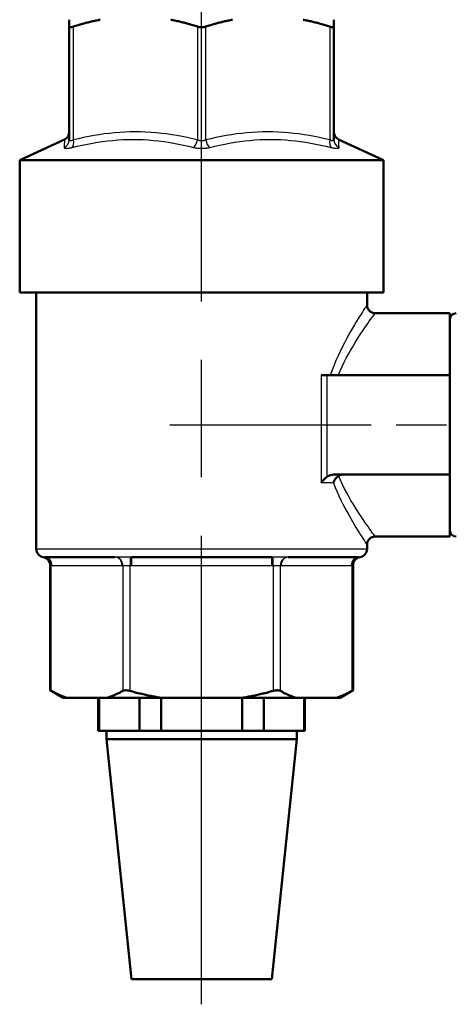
# Model space of a CAD drawing. Header units: millimetres. Extents: x 125 to 1848, y 446 to 2425.
# Tile 6 of 14: x 491 to 544, y 1939 to 2058. Entities that reach past the tile are written whole.
import ezdxf

# ---------------------------------------------------------------- set-up
doc = ezdxf.new("R2010")
doc.units = ezdxf.units.MM
doc.header["$LTSCALE"] = 10
doc.linetypes.add('CHAIN', pattern=[0.3543, 0.2362, -0.0295, 0.0591, -0.0295])
for name, color, linetype, lineweight in [('Mittellinie(DIN)', 4, 'CHAIN', 25), ('Sichtbare Kanten(DIN)', 7, 'Continuous', 50), ('Sichtbare tangentiale Kanten(DIN)', 3, 'Continuous', 25)]:
    doc.layers.add(name, color=color, linetype=linetype, lineweight=lineweight)

msp = doc.modelspace()

# ---------------------------------------------------------------- linework, layer by layer
at = {"layer": 'Mittellinie(DIN)', "linetype": 'CHAIN', "ltscale": 23.990969}
msp.add_line((513.23, 1938.69), (513.23, 2119.73), dxfattribs=at)
at = {"layer": 'Mittellinie(DIN)', "linetype": 'CHAIN', "ltscale": 10.2978}
msp.add_line((509.39, 2008.75), (602.07, 2008.75), dxfattribs=at)
at = {"layer": 'Sichtbare Kanten(DIN)'}
for p, q in [((497.23, 2056.91), (497.23, 2057.75)), ((529.23, 2057.75), (529.23, 2056.91)), ((497.23, 2056.91), (497.23, 2043.21)), ((529.23, 2043.21), (529.23, 2056.91)), ((496.65, 2043.28), (491.23, 2040.75)), ((529.8, 2043.28), (535.23, 2040.75)), ((491.23, 2040.75), (535.23, 2040.75)), ((491.23, 2024.75), (491.23, 2040.75)), ((535.23, 2024.75), (535.23, 2040.75)), ((491.23, 2024.75), (535.23, 2024.75)), ((493.23, 1993.75), (493.23, 2024.75)), ((533.23, 2023.25), (533.23, 2024.75)), ((534.23, 2022.25), (543.23, 2022.25)), ((543.23, 2022.25), (543.23, 2014.75)), ((528.42, 2014.75), (527.69, 2014.75)), ((528.42, 2014.75), (543.23, 2014.75)), ((543.23, 2002.75), (543.23, 2014.75)), ((529.31, 2002.75), (543.23, 2002.75)), ((543.23, 2002.75), (543.23, 1995.25)), ((533.23, 1993.75), (533.23, 1994.25)), ((534.23, 1995.25), (543.23, 1995.25)), ((502.75, 1992.75), (494.26, 1992.75)), ((521.71, 1992.75), (504.74, 1992.75)), ((532.19, 1992.75), (523.71, 1992.75)), ((494.91, 1976.66), (494.91, 1991.77)), ((531.55, 1976.66), (531.55, 1991.77)), ((494.91, 1976.66), (495.04, 1976.59)), ((496.48, 1975.75), (494.91, 1976.66)), ((529.97, 1975.75), (531.55, 1976.66)), ((531.41, 1976.59), (531.55, 1976.66)), ((496.48, 1975.75), (496.9, 1975.75)), ((501.84, 1975.75), (496.9, 1975.75)), ((500.73, 1975.75), (500.73, 1971.75)), ((500.82, 1975.75), (500.82, 1971.75)), ((501.84, 1975.75), (508.29, 1975.75)), ((505.72, 1971.75), (505.72, 1975.75)), ((518.16, 1975.75), (508.29, 1975.75)), ((508.33, 1975.75), (508.33, 1971.75)), ((518.13, 1971.75), (518.13, 1975.75)), ((518.16, 1975.75), (524.62, 1975.75)), ((520.74, 1975.75), (520.74, 1971.75)), ((529.55, 1975.75), (524.62, 1975.75)), ((525.64, 1971.75), (525.64, 1975.75)), ((525.73, 1975.75), (525.73, 1971.75)), ((529.55, 1975.75), (529.97, 1975.75)), ((500.73, 1971.75), (500.82, 1971.75)), ((500.82, 1971.75), (503.27, 1971.75)), ((501.73, 1970.75), (501.73, 1971.75)), ((503.27, 1971.75), (505.72, 1971.75)), ((505.72, 1971.75), (508.33, 1971.75)), ((508.33, 1971.75), (513.23, 1971.75)), ((513.23, 1971.75), (518.13, 1971.75)), ((518.13, 1971.75), (520.74, 1971.75)), ((520.74, 1971.75), (523.19, 1971.75)), ((523.19, 1971.75), (525.64, 1971.75)), ((524.73, 1970.75), (524.73, 1971.75)), ((525.64, 1971.75), (525.73, 1971.75)), ((524.73, 1970.75), (501.73, 1970.75)), ((504.73, 1941.75), (501.73, 1970.75)), ((521.73, 1941.75), (524.73, 1970.75)), ((521.73, 1941.75), (504.73, 1941.75))]:
    msp.add_line(p, q, dxfattribs=at)
at = {"layer": 'Sichtbare Kanten(DIN)', "flags": 128}
for points in [[(500.96, 2057.75), (500.83, 2057.72), (500.7, 2057.7), (500.56, 2057.67), (500.43, 2057.64), (500.3, 2057.61), (500.17, 2057.58), (500.04, 2057.55), (499.91, 2057.52), (499.77, 2057.49), (499.64, 2057.45), (499.51, 2057.42), (499.37, 2057.39), (499.24, 2057.35), (499.11, 2057.32), (498.97, 2057.28), (498.83, 2057.24), (498.7, 2057.2), (498.56, 2057.16), (498.42, 2057.12), (498.29, 2057.08), (498.15, 2057.04), (498.01, 2057), (497.87, 2056.96), (497.73, 2056.91)], [(512.73, 2056.91), (512.59, 2056.96), (512.45, 2057), (512.31, 2057.04), (512.17, 2057.08), (512.03, 2057.12), (511.89, 2057.16), (511.76, 2057.2), (511.62, 2057.24), (511.49, 2057.28), (511.35, 2057.32), (511.21, 2057.35), (511.08, 2057.39), (510.95, 2057.42), (510.81, 2057.45), (510.68, 2057.49), (510.55, 2057.52), (510.42, 2057.55), (510.28, 2057.58), (510.15, 2057.61), (510.02, 2057.64), (509.89, 2057.67), (509.76, 2057.7), (509.63, 2057.72), (509.5, 2057.75)], [(516.96, 2057.75), (516.83, 2057.72), (516.7, 2057.7), (516.56, 2057.67), (516.43, 2057.64), (516.3, 2057.61), (516.17, 2057.58), (516.04, 2057.55), (515.91, 2057.52), (515.77, 2057.49), (515.64, 2057.45), (515.51, 2057.42), (515.37, 2057.39), (515.24, 2057.35), (515.11, 2057.32), (514.97, 2057.28), (514.83, 2057.24), (514.7, 2057.2), (514.56, 2057.16), (514.42, 2057.12), (514.29, 2057.08), (514.15, 2057.04), (514.01, 2057), (513.87, 2056.96), (513.73, 2056.91)], [(528.73, 2056.91), (528.59, 2056.96), (528.45, 2057), (528.31, 2057.04), (528.17, 2057.08), (528.03, 2057.12), (527.89, 2057.16), (527.76, 2057.2), (527.62, 2057.24), (527.49, 2057.28), (527.35, 2057.32), (527.21, 2057.35), (527.08, 2057.39), (526.95, 2057.42), (526.81, 2057.45), (526.68, 2057.49), (526.55, 2057.52), (526.42, 2057.55), (526.28, 2057.58), (526.15, 2057.61), (526.02, 2057.64), (525.89, 2057.67), (525.76, 2057.7), (525.63, 2057.72), (525.5, 2057.75)], [(497.73, 2056.91), (497.69, 2056.9), (497.65, 2056.89), (497.62, 2056.88), (497.58, 2056.87), (497.55, 2056.86), (497.52, 2056.86), (497.49, 2056.85), (497.46, 2056.85), (497.43, 2056.84), (497.41, 2056.84), (497.38, 2056.84), (497.36, 2056.84), (497.34, 2056.84), (497.32, 2056.84), (497.3, 2056.84), (497.29, 2056.85), (497.27, 2056.85), (497.26, 2056.86), (497.25, 2056.86), (497.24, 2056.87), (497.24, 2056.88), (497.23, 2056.89), (497.23, 2056.9), (497.23, 2056.91)], [(513.73, 2056.91), (513.69, 2056.9), (513.65, 2056.89), (513.61, 2056.88), (513.57, 2056.87), (513.53, 2056.86), (513.49, 2056.86), (513.44, 2056.85), (513.4, 2056.85), (513.36, 2056.84), (513.31, 2056.84), (513.27, 2056.84), (513.23, 2056.84), (513.18, 2056.84), (513.14, 2056.84), (513.1, 2056.84), (513.06, 2056.85), (513.01, 2056.85), (512.97, 2056.86), (512.93, 2056.86), (512.89, 2056.87), (512.84, 2056.88), (512.8, 2056.89), (512.77, 2056.9), (512.73, 2056.91)], [(529.23, 2056.91), (529.23, 2056.9), (529.22, 2056.89), (529.22, 2056.88), (529.21, 2056.87), (529.2, 2056.86), (529.19, 2056.86), (529.18, 2056.85), (529.17, 2056.85), (529.15, 2056.84), (529.13, 2056.84), (529.11, 2056.84), (529.09, 2056.84), (529.07, 2056.84), (529.05, 2056.84), (529.02, 2056.84), (528.99, 2056.85), (528.97, 2056.85), (528.93, 2056.86), (528.9, 2056.86), (528.87, 2056.87), (528.84, 2056.88), (528.8, 2056.89), (528.76, 2056.9), (528.73, 2056.91)], [(529.31, 2002.75), (529.28, 2002.75), (529.24, 2002.75), (529.2, 2002.74), (529.16, 2002.74), (529.12, 2002.74), (529.08, 2002.73), (529.04, 2002.72), (529, 2002.72), (528.96, 2002.71), (528.92, 2002.7), (528.88, 2002.69), (528.84, 2002.68), (528.81, 2002.67), (528.77, 2002.66), (528.74, 2002.65), (528.7, 2002.63), (528.66, 2002.62), (528.63, 2002.6), (528.59, 2002.58), (528.56, 2002.57), (528.52, 2002.55), (528.49, 2002.53), (528.45, 2002.5), (528.42, 2002.48)], [(529.79, 2002.59), (529.76, 2002.57), (529.72, 2002.54), (529.69, 2002.52), (529.65, 2002.49), (529.62, 2002.46), (529.58, 2002.43), (529.55, 2002.4), (529.52, 2002.36), (529.49, 2002.33), (529.46, 2002.29), (529.43, 2002.26), (529.4, 2002.22), (529.37, 2002.18), (529.35, 2002.15), (529.32, 2002.11), (529.3, 2002.07), (529.28, 2002.03), (529.26, 2001.99), (529.24, 2001.95), (529.22, 2001.91), (529.2, 2001.87), (529.19, 2001.83), (529.17, 2001.79), (529.16, 2001.75)], [(530.4, 2002.75), (530.37, 2002.75), (530.34, 2002.75), (530.31, 2002.75), (530.29, 2002.74), (530.26, 2002.74), (530.23, 2002.74), (530.21, 2002.74), (530.18, 2002.73), (530.15, 2002.73), (530.13, 2002.72), (530.1, 2002.72), (530.08, 2002.71), (530.05, 2002.7), (530.03, 2002.7), (530, 2002.69), (529.98, 2002.68), (529.95, 2002.67), (529.93, 2002.66), (529.91, 2002.65), (529.88, 2002.64), (529.86, 2002.63), (529.84, 2002.62), (529.82, 2002.61), (529.79, 2002.59)], [(527.69, 2001.75), (527.72, 2001.78), (527.74, 2001.81), (527.76, 2001.85), (527.79, 2001.88), (527.81, 2001.91), (527.84, 2001.94), (527.87, 2001.98), (527.89, 2002.01), (527.92, 2002.04), (527.95, 2002.07), (527.98, 2002.1), (528.01, 2002.14), (528.04, 2002.17), (528.07, 2002.2), (528.1, 2002.23), (528.14, 2002.26), (528.17, 2002.29), (528.2, 2002.32), (528.24, 2002.35), (528.27, 2002.38), (528.31, 2002.4), (528.34, 2002.43), (528.38, 2002.46), (528.42, 2002.48)], [(495.04, 1976.59), (495.12, 1976.54), (495.2, 1976.5), (495.28, 1976.46), (495.36, 1976.41), (495.44, 1976.37), (495.52, 1976.33), (495.6, 1976.29), (495.68, 1976.26), (495.76, 1976.22), (495.84, 1976.18), (495.91, 1976.14), (495.99, 1976.11), (496.07, 1976.08), (496.15, 1976.04), (496.22, 1976.01), (496.3, 1975.98), (496.38, 1975.95), (496.45, 1975.91), (496.53, 1975.89), (496.6, 1975.86), (496.68, 1975.83), (496.75, 1975.8), (496.83, 1975.77), (496.9, 1975.75)], [(501.84, 1975.75), (501.91, 1975.77), (501.99, 1975.8), (502.06, 1975.83), (502.14, 1975.86), (502.21, 1975.89), (502.29, 1975.91), (502.37, 1975.95), (502.44, 1975.98), (502.52, 1976.01), (502.6, 1976.04), (502.67, 1976.08), (502.75, 1976.11), (502.83, 1976.14), (502.91, 1976.18), (502.98, 1976.22), (503.06, 1976.26), (503.14, 1976.29), (503.22, 1976.33), (503.3, 1976.37), (503.38, 1976.41), (503.46, 1976.46), (503.54, 1976.5), (503.62, 1976.54), (503.7, 1976.59)], [(503.7, 1976.59), (503.72, 1976.6), (503.75, 1976.61), (503.77, 1976.62), (503.8, 1976.63), (503.83, 1976.63), (503.86, 1976.64), (503.89, 1976.65), (503.93, 1976.65), (503.96, 1976.65), (503.99, 1976.66), (504.03, 1976.66), (504.07, 1976.66), (504.1, 1976.66), (504.14, 1976.66), (504.18, 1976.65), (504.22, 1976.65), (504.27, 1976.65), (504.31, 1976.64), (504.35, 1976.63), (504.39, 1976.63), (504.44, 1976.62), (504.48, 1976.61), (504.52, 1976.6), (504.57, 1976.59)], [(504.57, 1976.59), (504.73, 1976.54), (504.89, 1976.5), (505.05, 1976.46), (505.21, 1976.41), (505.37, 1976.37), (505.53, 1976.33), (505.69, 1976.29), (505.85, 1976.26), (506, 1976.22), (506.16, 1976.18), (506.31, 1976.14), (506.47, 1976.11), (506.62, 1976.08), (506.78, 1976.04), (506.93, 1976.01), (507.08, 1975.98), (507.24, 1975.95), (507.39, 1975.91), (507.54, 1975.89), (507.69, 1975.86), (507.84, 1975.83), (507.99, 1975.8), (508.14, 1975.77), (508.29, 1975.75)], [(518.16, 1975.75), (518.31, 1975.77), (518.46, 1975.8), (518.61, 1975.83), (518.76, 1975.86), (518.91, 1975.89), (519.07, 1975.91), (519.22, 1975.95), (519.37, 1975.98), (519.52, 1976.01), (519.68, 1976.04), (519.83, 1976.08), (519.99, 1976.11), (520.14, 1976.14), (520.3, 1976.18), (520.45, 1976.22), (520.61, 1976.26), (520.77, 1976.29), (520.93, 1976.33), (521.08, 1976.37), (521.24, 1976.41), (521.4, 1976.46), (521.56, 1976.5), (521.73, 1976.54), (521.89, 1976.59)], [(521.89, 1976.59), (521.93, 1976.6), (521.97, 1976.61), (522.02, 1976.62), (522.06, 1976.63), (522.1, 1976.63), (522.15, 1976.64), (522.19, 1976.65), (522.23, 1976.65), (522.27, 1976.65), (522.31, 1976.66), (522.35, 1976.66), (522.39, 1976.66), (522.42, 1976.66), (522.46, 1976.66), (522.5, 1976.65), (522.53, 1976.65), (522.56, 1976.65), (522.59, 1976.64), (522.62, 1976.63), (522.65, 1976.63), (522.68, 1976.62), (522.71, 1976.61), (522.73, 1976.6), (522.75, 1976.59)], [(522.75, 1976.59), (522.83, 1976.54), (522.92, 1976.5), (523, 1976.46), (523.08, 1976.41), (523.16, 1976.37), (523.23, 1976.33), (523.31, 1976.29), (523.39, 1976.26), (523.47, 1976.22), (523.55, 1976.18), (523.63, 1976.14), (523.7, 1976.11), (523.78, 1976.08), (523.86, 1976.04), (523.94, 1976.01), (524.01, 1975.98), (524.09, 1975.95), (524.16, 1975.91), (524.24, 1975.89), (524.32, 1975.86), (524.39, 1975.83), (524.47, 1975.8), (524.54, 1975.77), (524.62, 1975.75)], [(529.55, 1975.75), (529.63, 1975.77), (529.7, 1975.8), (529.78, 1975.83), (529.85, 1975.86), (529.93, 1975.89), (530, 1975.91), (530.08, 1975.95), (530.16, 1975.98), (530.23, 1976.01), (530.31, 1976.04), (530.39, 1976.08), (530.46, 1976.11), (530.54, 1976.14), (530.62, 1976.18), (530.7, 1976.22), (530.78, 1976.26), (530.85, 1976.29), (530.93, 1976.33), (531.01, 1976.37), (531.09, 1976.41), (531.17, 1976.46), (531.25, 1976.5), (531.33, 1976.54), (531.41, 1976.59)]]:
    msp.add_lwpolyline(points, dxfattribs=at)
at = {"layer": 'Sichtbare Kanten(DIN)'}
for centre, radius, start, end in [((496.23, 2044.18), 1, 295, 0), ((530.23, 2044.18), 1, 180, 245), ((534.23, 2023.25), 1, 180, 270), ((544.03, 2021.44), 0.81, 90, 172), ((544.03, 1996.06), 0.81, 188, 270), ((534.23, 1994.25), 1, 90, 180), ((494.23, 1993.75), 1, 180, 260.7784), ((532.23, 1993.75), 1, 279.2216, 0), ((493.91, 1991.77), 1, 0, 80.7784), ((532.55, 1991.77), 1, 99.2216, 180)]:
    msp.add_arc(centre, radius, start, end, dxfattribs=at)
at = {"layer": 'Sichtbare tangentiale Kanten(DIN)'}
for p, q in [((497.73, 2043.21), (497.73, 2056.91)), ((512.73, 2056.91), (512.73, 2043.21)), ((513.73, 2043.21), (513.73, 2056.91)), ((528.73, 2056.91), (528.73, 2043.21)), ((527.69, 2014.75), (527.69, 2001.75)), ((528.42, 2002.48), (528.42, 2014.75)), ((529.16, 2001.75), (527.69, 2001.75)), ((493.23, 1993.75), (533.23, 1993.75)), ((504.59, 1992.75), (504.57, 1991.75)), ((504.74, 1992.75), (504.74, 1991.75)), ((521.71, 1991.75), (521.71, 1992.75)), ((521.89, 1991.75), (521.87, 1992.75)), ((495.04, 1976.59), (495.04, 1991.75)), ((495.13, 1991.75), (503.61, 1991.75)), ((503.7, 1991.75), (503.7, 1976.59)), ((504.57, 1976.59), (504.57, 1991.75)), ((504.74, 1991.75), (521.71, 1991.75)), ((521.89, 1991.75), (521.89, 1976.59)), ((522.75, 1976.59), (522.75, 1991.75)), ((522.84, 1991.75), (531.33, 1991.75)), ((531.41, 1991.75), (531.41, 1976.59))]:
    msp.add_line(p, q, dxfattribs=at)
at = {"layer": 'Sichtbare tangentiale Kanten(DIN)', "flags": 128}
for points in [[(496.65, 2043.28), (496.65, 2043.27), (496.65, 2043.27), (496.65, 2043.26), (496.65, 2043.25), (496.65, 2043.23), (496.65, 2043.21), (496.65, 2043.19), (496.64, 2043.16), (496.64, 2043.13), (496.64, 2043.1), (496.64, 2043.06), (496.64, 2043.02), (496.63, 2042.98), (496.63, 2042.93), (496.63, 2042.88), (496.63, 2042.83), (496.62, 2042.77), (496.62, 2042.71), (496.62, 2042.65), (496.62, 2042.59), (496.61, 2042.52), (496.61, 2042.45), (496.61, 2042.38), (496.6, 2042.31)], [(497.73, 2043.21), (497.69, 2043.2), (497.65, 2043.18), (497.62, 2043.17), (497.59, 2043.15), (497.55, 2043.14), (497.52, 2043.13), (497.49, 2043.12), (497.46, 2043.11), (497.43, 2043.11), (497.41, 2043.1), (497.38, 2043.1), (497.36, 2043.1), (497.34, 2043.1), (497.32, 2043.1), (497.3, 2043.11), (497.29, 2043.11), (497.27, 2043.12), (497.26, 2043.13), (497.25, 2043.14), (497.24, 2043.15), (497.24, 2043.17), (497.23, 2043.18), (497.23, 2043.2), (497.23, 2043.21)], [(497.58, 2042.31), (498.19, 2042.45), (498.8, 2042.59), (499.41, 2042.71), (500.02, 2042.83), (500.64, 2042.93), (501.25, 2043.02), (501.86, 2043.1), (502.48, 2043.16), (503.09, 2043.21), (503.71, 2043.25), (504.32, 2043.27), (504.94, 2043.28), (505.55, 2043.27), (506.17, 2043.25), (506.78, 2043.21), (507.39, 2043.16), (508, 2043.1), (508.61, 2043.02), (509.22, 2042.93), (509.83, 2042.83), (510.44, 2042.71), (511.04, 2042.59), (511.65, 2042.45), (512.25, 2042.31)], [(512.73, 2043.21), (512.11, 2043.36), (511.49, 2043.5), (510.87, 2043.62), (510.25, 2043.73), (509.62, 2043.84), (509, 2043.93), (508.37, 2044), (507.75, 2044.07), (507.12, 2044.12), (506.49, 2044.15), (505.86, 2044.17), (505.23, 2044.18), (504.6, 2044.18), (503.97, 2044.15), (503.34, 2044.12), (502.71, 2044.07), (502.08, 2044), (501.46, 2043.93), (500.83, 2043.84), (500.21, 2043.73), (499.58, 2043.62), (498.96, 2043.5), (498.34, 2043.36), (497.73, 2043.21)], [(513.73, 2043.21), (513.69, 2043.2), (513.65, 2043.18), (513.61, 2043.17), (513.57, 2043.15), (513.53, 2043.14), (513.49, 2043.13), (513.44, 2043.12), (513.4, 2043.11), (513.36, 2043.11), (513.31, 2043.1), (513.27, 2043.1), (513.23, 2043.1), (513.18, 2043.1), (513.14, 2043.1), (513.1, 2043.11), (513.05, 2043.11), (513.01, 2043.12), (512.97, 2043.13), (512.93, 2043.14), (512.88, 2043.15), (512.84, 2043.17), (512.8, 2043.18), (512.77, 2043.2), (512.73, 2043.21)], [(528.73, 2043.21), (528.11, 2043.36), (527.49, 2043.5), (526.87, 2043.62), (526.25, 2043.73), (525.62, 2043.84), (525, 2043.93), (524.37, 2044), (523.75, 2044.07), (523.12, 2044.12), (522.49, 2044.15), (521.86, 2044.17), (521.23, 2044.18), (520.6, 2044.18), (519.97, 2044.15), (519.34, 2044.12), (518.71, 2044.07), (518.08, 2044), (517.46, 2043.93), (516.83, 2043.84), (516.21, 2043.73), (515.58, 2043.62), (514.96, 2043.5), (514.34, 2043.36), (513.73, 2043.21)], [(514.21, 2042.31), (514.81, 2042.45), (515.41, 2042.59), (516.02, 2042.71), (516.62, 2042.83), (517.23, 2042.93), (517.84, 2043.02), (518.45, 2043.1), (519.06, 2043.16), (519.67, 2043.21), (520.29, 2043.25), (520.9, 2043.27), (521.52, 2043.28), (522.13, 2043.27), (522.75, 2043.25), (523.36, 2043.21), (523.98, 2043.16), (524.59, 2043.1), (525.2, 2043.02), (525.82, 2042.93), (526.43, 2042.83), (527.04, 2042.71), (527.65, 2042.59), (528.26, 2042.45), (528.87, 2042.31)], [(529.23, 2043.21), (529.23, 2043.2), (529.22, 2043.18), (529.22, 2043.17), (529.21, 2043.15), (529.2, 2043.14), (529.19, 2043.13), (529.18, 2043.12), (529.17, 2043.11), (529.15, 2043.11), (529.13, 2043.1), (529.11, 2043.1), (529.09, 2043.1), (529.07, 2043.1), (529.05, 2043.1), (529.02, 2043.11), (528.99, 2043.11), (528.96, 2043.12), (528.93, 2043.13), (528.9, 2043.14), (528.87, 2043.15), (528.84, 2043.17), (528.8, 2043.18), (528.76, 2043.2), (528.73, 2043.21)], [(529.85, 2042.31), (529.85, 2042.38), (529.84, 2042.45), (529.84, 2042.52), (529.84, 2042.59), (529.84, 2042.65), (529.83, 2042.71), (529.83, 2042.77), (529.83, 2042.83), (529.83, 2042.88), (529.82, 2042.93), (529.82, 2042.98), (529.82, 2043.02), (529.82, 2043.06), (529.81, 2043.1), (529.81, 2043.13), (529.81, 2043.16), (529.81, 2043.19), (529.81, 2043.21), (529.81, 2043.23), (529.81, 2043.25), (529.81, 2043.26), (529.81, 2043.27), (529.8, 2043.28), (529.8, 2043.28)], [(496.6, 2042.31), (496.61, 2042.29), (496.61, 2042.27), (496.62, 2042.26), (496.63, 2042.25), (496.65, 2042.23), (496.67, 2042.22), (496.69, 2042.21), (496.72, 2042.21), (496.75, 2042.2), (496.78, 2042.2), (496.82, 2042.2), (496.86, 2042.19), (496.91, 2042.2), (496.95, 2042.2), (497, 2042.2), (497.06, 2042.21), (497.12, 2042.21), (497.18, 2042.22), (497.24, 2042.23), (497.3, 2042.25), (497.37, 2042.26), (497.44, 2042.27), (497.51, 2042.29), (497.58, 2042.31)], [(512.25, 2042.31), (512.32, 2042.29), (512.4, 2042.27), (512.48, 2042.26), (512.56, 2042.25), (512.64, 2042.23), (512.72, 2042.22), (512.8, 2042.21), (512.88, 2042.21), (512.97, 2042.2), (513.06, 2042.2), (513.14, 2042.2), (513.23, 2042.19), (513.31, 2042.2), (513.4, 2042.2), (513.48, 2042.2), (513.57, 2042.21), (513.65, 2042.21), (513.74, 2042.22), (513.82, 2042.23), (513.9, 2042.25), (513.98, 2042.26), (514.06, 2042.27), (514.13, 2042.29), (514.21, 2042.31)], [(528.87, 2042.31), (528.95, 2042.29), (529.02, 2042.27), (529.09, 2042.26), (529.15, 2042.25), (529.22, 2042.23), (529.28, 2042.22), (529.34, 2042.21), (529.4, 2042.21), (529.45, 2042.2), (529.5, 2042.2), (529.55, 2042.2), (529.59, 2042.19), (529.63, 2042.2), (529.67, 2042.2), (529.71, 2042.2), (529.74, 2042.21), (529.76, 2042.21), (529.79, 2042.22), (529.81, 2042.23), (529.82, 2042.25), (529.84, 2042.26), (529.85, 2042.27), (529.85, 2042.29), (529.85, 2042.31)], [(533.23, 2023.25), (533.22, 2023.23), (533.18, 2023.18), (533.12, 2023.09), (533.04, 2022.96), (532.94, 2022.81), (532.81, 2022.62), (532.67, 2022.39), (532.51, 2022.14), (532.33, 2021.86), (532.14, 2021.55), (531.93, 2021.21), (531.71, 2020.84), (531.48, 2020.45), (531.25, 2020.04), (531, 2019.6), (530.75, 2019.14), (530.5, 2018.66), (530.24, 2018.16), (529.99, 2017.64), (529.73, 2017.1), (529.48, 2016.54), (529.24, 2015.96), (529.01, 2015.36), (528.78, 2014.75)], [(529.73, 2014.75), (529.97, 2015.29), (530.21, 2015.82), (530.46, 2016.33), (530.72, 2016.82), (530.98, 2017.3), (531.24, 2017.76), (531.5, 2018.21), (531.76, 2018.63), (532.01, 2019.04), (532.25, 2019.43), (532.49, 2019.79), (532.72, 2020.13), (532.94, 2020.46), (533.14, 2020.75), (533.34, 2021.03), (533.51, 2021.28), (533.67, 2021.5), (533.82, 2021.69), (533.94, 2021.86), (534.04, 2022), (534.12, 2022.11), (534.18, 2022.19), (534.22, 2022.23), (534.23, 2022.25)], [(534.23, 1995.25), (534.22, 1995.26), (534.18, 1995.31), (534.12, 1995.39), (534.05, 1995.49), (533.95, 1995.63), (533.83, 1995.79), (533.69, 1995.99), (533.53, 1996.2), (533.36, 1996.45), (533.17, 1996.72), (532.97, 1997.01), (532.75, 1997.32), (532.53, 1997.66), (532.3, 1998.02), (532.05, 1998.39), (531.8, 1998.79), (531.55, 1999.2), (531.29, 1999.63), (531.03, 2000.08), (530.78, 2000.55), (530.52, 2001.04), (530.27, 2001.54), (530.03, 2002.06), (529.79, 2002.59)], [(529.16, 2001.75), (529.38, 2001.2), (529.61, 2000.67), (529.84, 2000.16), (530.08, 1999.66), (530.32, 1999.18), (530.56, 1998.72), (530.79, 1998.28), (531.03, 1997.86), (531.26, 1997.45), (531.48, 1997.07), (531.69, 1996.7), (531.89, 1996.36), (532.09, 1996.04), (532.27, 1995.74), (532.44, 1995.47), (532.6, 1995.22), (532.74, 1995), (532.87, 1994.8), (532.97, 1994.64), (533.06, 1994.5), (533.14, 1994.39), (533.19, 1994.31), (533.22, 1994.26), (533.23, 1994.25)], [(494.21, 1992.75), (494.2, 1992.75), (494.19, 1992.75), (494.18, 1992.75), (494.17, 1992.75), (494.16, 1992.75), (494.15, 1992.75), (494.14, 1992.75), (494.13, 1992.75), (494.13, 1992.75), (494.12, 1992.76), (494.11, 1992.76), (494.1, 1992.76), (494.1, 1992.76), (494.09, 1992.76), (494.09, 1992.76), (494.08, 1992.76), (494.08, 1992.76), (494.08, 1992.76), (494.07, 1992.76), (494.07, 1992.76), (494.07, 1992.76), (494.07, 1992.76), (494.07, 1992.76), (494.07, 1992.76)], [(494.26, 1992.75), (494.26, 1992.75), (494.26, 1992.75), (494.26, 1992.75), (494.25, 1992.75), (494.25, 1992.75), (494.25, 1992.75), (494.25, 1992.75), (494.25, 1992.75), (494.24, 1992.75), (494.24, 1992.75), (494.24, 1992.75), (494.24, 1992.75), (494.24, 1992.75), (494.23, 1992.75), (494.23, 1992.75), (494.23, 1992.75), (494.23, 1992.75), (494.23, 1992.75), (494.22, 1992.75), (494.22, 1992.75), (494.22, 1992.75), (494.22, 1992.75), (494.22, 1992.75), (494.21, 1992.75)], [(502.86, 1992.75), (502.85, 1992.75), (502.85, 1992.75), (502.84, 1992.75), (502.84, 1992.75), (502.83, 1992.75), (502.83, 1992.75), (502.82, 1992.75), (502.82, 1992.75), (502.82, 1992.75), (502.81, 1992.75), (502.81, 1992.75), (502.8, 1992.75), (502.8, 1992.75), (502.79, 1992.75), (502.79, 1992.75), (502.78, 1992.75), (502.78, 1992.75), (502.77, 1992.75), (502.77, 1992.75), (502.77, 1992.75), (502.76, 1992.75), (502.76, 1992.75), (502.75, 1992.75), (502.75, 1992.75)], [(504.59, 1992.75), (504.51, 1992.75), (504.43, 1992.75), (504.35, 1992.75), (504.27, 1992.75), (504.19, 1992.76), (504.11, 1992.76), (504.03, 1992.76), (503.95, 1992.76), (503.88, 1992.76), (503.8, 1992.76), (503.72, 1992.76), (503.65, 1992.76), (503.57, 1992.76), (503.5, 1992.76), (503.43, 1992.76), (503.36, 1992.76), (503.29, 1992.76), (503.22, 1992.76), (503.15, 1992.76), (503.09, 1992.75), (503.03, 1992.75), (502.97, 1992.75), (502.91, 1992.75), (502.86, 1992.75)], [(504.74, 1992.75), (504.74, 1992.75), (504.73, 1992.75), (504.72, 1992.75), (504.72, 1992.75), (504.71, 1992.75), (504.7, 1992.75), (504.7, 1992.75), (504.69, 1992.75), (504.68, 1992.75), (504.68, 1992.75), (504.67, 1992.75), (504.66, 1992.75), (504.66, 1992.75), (504.65, 1992.75), (504.64, 1992.75), (504.64, 1992.75), (504.63, 1992.75), (504.62, 1992.75), (504.62, 1992.75), (504.61, 1992.75), (504.6, 1992.75), (504.6, 1992.75), (504.59, 1992.75), (504.59, 1992.75)], [(521.87, 1992.75), (521.86, 1992.75), (521.86, 1992.75), (521.85, 1992.75), (521.84, 1992.75), (521.84, 1992.75), (521.83, 1992.75), (521.82, 1992.75), (521.82, 1992.75), (521.81, 1992.75), (521.8, 1992.75), (521.8, 1992.75), (521.79, 1992.75), (521.78, 1992.75), (521.78, 1992.75), (521.77, 1992.75), (521.77, 1992.75), (521.76, 1992.75), (521.75, 1992.75), (521.75, 1992.75), (521.74, 1992.75), (521.73, 1992.75), (521.73, 1992.75), (521.72, 1992.75), (521.71, 1992.75)], [(523.6, 1992.75), (523.54, 1992.75), (523.49, 1992.75), (523.43, 1992.75), (523.36, 1992.75), (523.3, 1992.76), (523.23, 1992.76), (523.17, 1992.76), (523.1, 1992.76), (523.03, 1992.76), (522.96, 1992.76), (522.88, 1992.76), (522.81, 1992.76), (522.73, 1992.76), (522.66, 1992.76), (522.58, 1992.76), (522.5, 1992.76), (522.42, 1992.76), (522.34, 1992.76), (522.26, 1992.76), (522.18, 1992.75), (522.11, 1992.75), (522.03, 1992.75), (521.95, 1992.75), (521.87, 1992.75)], [(523.71, 1992.75), (523.7, 1992.75), (523.7, 1992.75), (523.69, 1992.75), (523.69, 1992.75), (523.68, 1992.75), (523.68, 1992.75), (523.68, 1992.75), (523.67, 1992.75), (523.67, 1992.75), (523.66, 1992.75), (523.66, 1992.75), (523.65, 1992.75), (523.65, 1992.75), (523.64, 1992.75), (523.64, 1992.75), (523.63, 1992.75), (523.63, 1992.75), (523.63, 1992.75), (523.62, 1992.75), (523.62, 1992.75), (523.61, 1992.75), (523.61, 1992.75), (523.6, 1992.75), (523.6, 1992.75)], [(532.24, 1992.75), (532.24, 1992.75), (532.24, 1992.75), (532.23, 1992.75), (532.23, 1992.75), (532.23, 1992.75), (532.23, 1992.75), (532.23, 1992.75), (532.22, 1992.75), (532.22, 1992.75), (532.22, 1992.75), (532.22, 1992.75), (532.22, 1992.75), (532.21, 1992.75), (532.21, 1992.75), (532.21, 1992.75), (532.21, 1992.75), (532.21, 1992.75), (532.2, 1992.75), (532.2, 1992.75), (532.2, 1992.75), (532.2, 1992.75), (532.2, 1992.75), (532.19, 1992.75), (532.19, 1992.75)], [(532.39, 1992.76), (532.39, 1992.76), (532.39, 1992.76), (532.39, 1992.76), (532.38, 1992.76), (532.38, 1992.76), (532.38, 1992.76), (532.37, 1992.76), (532.37, 1992.76), (532.37, 1992.76), (532.36, 1992.76), (532.36, 1992.76), (532.35, 1992.76), (532.34, 1992.76), (532.34, 1992.76), (532.33, 1992.75), (532.32, 1992.75), (532.31, 1992.75), (532.3, 1992.75), (532.29, 1992.75), (532.28, 1992.75), (532.27, 1992.75), (532.26, 1992.75), (532.25, 1992.75), (532.24, 1992.75)], [(494.91, 1991.77), (494.91, 1991.77), (494.91, 1991.77), (494.91, 1991.77), (494.91, 1991.77), (494.91, 1991.77), (494.92, 1991.77), (494.92, 1991.77), (494.92, 1991.77), (494.93, 1991.77), (494.93, 1991.77), (494.94, 1991.77), (494.94, 1991.77), (494.95, 1991.76), (494.95, 1991.76), (494.96, 1991.76), (494.97, 1991.76), (494.98, 1991.76), (494.98, 1991.76), (494.99, 1991.76), (495, 1991.75), (495.01, 1991.75), (495.02, 1991.75), (495.03, 1991.75), (495.04, 1991.75)], [(495.04, 1991.75), (495.04, 1991.75), (495.05, 1991.75), (495.05, 1991.75), (495.06, 1991.75), (495.06, 1991.75), (495.06, 1991.75), (495.07, 1991.75), (495.07, 1991.75), (495.07, 1991.75), (495.08, 1991.75), (495.08, 1991.75), (495.08, 1991.75), (495.09, 1991.75), (495.09, 1991.75), (495.1, 1991.75), (495.1, 1991.75), (495.1, 1991.75), (495.11, 1991.75), (495.11, 1991.75), (495.11, 1991.75), (495.12, 1991.75), (495.12, 1991.75), (495.12, 1991.75), (495.13, 1991.75)], [(503.61, 1991.75), (503.62, 1991.75), (503.62, 1991.75), (503.62, 1991.75), (503.63, 1991.75), (503.63, 1991.75), (503.64, 1991.75), (503.64, 1991.75), (503.64, 1991.75), (503.65, 1991.75), (503.65, 1991.75), (503.65, 1991.75), (503.66, 1991.75), (503.66, 1991.75), (503.66, 1991.75), (503.67, 1991.75), (503.67, 1991.75), (503.68, 1991.75), (503.68, 1991.75), (503.68, 1991.75), (503.69, 1991.75), (503.69, 1991.75), (503.69, 1991.75), (503.7, 1991.75), (503.7, 1991.75)], [(503.7, 1991.75), (503.72, 1991.75), (503.75, 1991.75), (503.77, 1991.76), (503.8, 1991.76), (503.83, 1991.76), (503.86, 1991.76), (503.89, 1991.77), (503.92, 1991.77), (503.96, 1991.77), (503.99, 1991.77), (504.03, 1991.77), (504.07, 1991.77), (504.11, 1991.77), (504.14, 1991.77), (504.18, 1991.77), (504.23, 1991.77), (504.27, 1991.77), (504.31, 1991.77), (504.35, 1991.76), (504.39, 1991.76), (504.44, 1991.76), (504.48, 1991.75), (504.52, 1991.75), (504.57, 1991.75)], [(504.57, 1991.75), (504.57, 1991.75), (504.58, 1991.75), (504.59, 1991.75), (504.6, 1991.75), (504.6, 1991.75), (504.61, 1991.75), (504.62, 1991.75), (504.63, 1991.75), (504.63, 1991.75), (504.64, 1991.75), (504.65, 1991.75), (504.65, 1991.75), (504.66, 1991.75), (504.67, 1991.75), (504.68, 1991.75), (504.68, 1991.75), (504.69, 1991.75), (504.7, 1991.75), (504.71, 1991.75), (504.71, 1991.75), (504.72, 1991.75), (504.73, 1991.75), (504.73, 1991.75), (504.74, 1991.75)], [(521.71, 1991.75), (521.72, 1991.75), (521.73, 1991.75), (521.73, 1991.75), (521.74, 1991.75), (521.75, 1991.75), (521.76, 1991.75), (521.76, 1991.75), (521.77, 1991.75), (521.78, 1991.75), (521.79, 1991.75), (521.79, 1991.75), (521.8, 1991.75), (521.81, 1991.75), (521.81, 1991.75), (521.82, 1991.75), (521.83, 1991.75), (521.84, 1991.75), (521.84, 1991.75), (521.85, 1991.75), (521.86, 1991.75), (521.87, 1991.75), (521.87, 1991.75), (521.88, 1991.75), (521.89, 1991.75)], [(521.89, 1991.75), (521.93, 1991.75), (521.97, 1991.75), (522.02, 1991.76), (522.06, 1991.76), (522.1, 1991.76), (522.15, 1991.76), (522.19, 1991.77), (522.23, 1991.77), (522.27, 1991.77), (522.31, 1991.77), (522.35, 1991.77), (522.39, 1991.77), (522.42, 1991.77), (522.46, 1991.77), (522.5, 1991.77), (522.53, 1991.77), (522.56, 1991.77), (522.59, 1991.77), (522.62, 1991.76), (522.65, 1991.76), (522.68, 1991.76), (522.71, 1991.75), (522.73, 1991.75), (522.75, 1991.75)], [(522.75, 1991.75), (522.76, 1991.75), (522.76, 1991.75), (522.76, 1991.75), (522.77, 1991.75), (522.77, 1991.75), (522.78, 1991.75), (522.78, 1991.75), (522.78, 1991.75), (522.79, 1991.75), (522.79, 1991.75), (522.79, 1991.75), (522.8, 1991.75), (522.8, 1991.75), (522.8, 1991.75), (522.81, 1991.75), (522.81, 1991.75), (522.82, 1991.75), (522.82, 1991.75), (522.82, 1991.75), (522.83, 1991.75), (522.83, 1991.75), (522.83, 1991.75), (522.84, 1991.75), (522.84, 1991.75)], [(531.33, 1991.75), (531.33, 1991.75), (531.33, 1991.75), (531.34, 1991.75), (531.34, 1991.75), (531.34, 1991.75), (531.35, 1991.75), (531.35, 1991.75), (531.36, 1991.75), (531.36, 1991.75), (531.36, 1991.75), (531.37, 1991.75), (531.37, 1991.75), (531.37, 1991.75), (531.38, 1991.75), (531.38, 1991.75), (531.38, 1991.75), (531.39, 1991.75), (531.39, 1991.75), (531.4, 1991.75), (531.4, 1991.75), (531.4, 1991.75), (531.41, 1991.75), (531.41, 1991.75), (531.41, 1991.75)], [(531.41, 1991.75), (531.42, 1991.75), (531.43, 1991.75), (531.44, 1991.75), (531.45, 1991.75), (531.46, 1991.76), (531.47, 1991.76), (531.48, 1991.76), (531.49, 1991.76), (531.49, 1991.76), (531.5, 1991.76), (531.51, 1991.76), (531.51, 1991.76), (531.52, 1991.77), (531.52, 1991.77), (531.53, 1991.77), (531.53, 1991.77), (531.54, 1991.77), (531.54, 1991.77), (531.54, 1991.77), (531.54, 1991.77), (531.55, 1991.77), (531.55, 1991.77), (531.55, 1991.77), (531.55, 1991.77)]]:
    msp.add_lwpolyline(points, dxfattribs=at)
at = {"layer": 'Sichtbare tangentiale Kanten(DIN)'}
for centre, major_axis, ratio, start_param, end_param in [((496.23, 2043.21), (1, 0), 0.978324, 5.098481, 6.283185), ((497.23, 2043.21), (0.237, -0.971), 0.489162, 0.2671, 1.451804), ((512.23, 2043.21), (-0.237, -0.971), 0.489162, 0.505084, 1.689788), ((514.23, 2043.21), (0.237, -0.971), 0.489162, 4.593397, 5.778102), ((529.23, 2043.21), (-0.237, -0.971), 0.489162, 4.831381, 6.016086), ((530.23, 2043.21), (-1, 0), 0.978324, 0, 1.184705), ((494.17, 1991.75), (0.036, 0.999), 0.865887, 4.743369, 6.279058), ((494.26, 1991.75), (0, 1), 0.866025, 4.712389, 6.283185), ((502.75, 1991.75), (0, 1), 0.866025, 4.712389, 6.283185), ((502.84, 1991.75), (-0.036, 0.999), 0.865887, 4.681409, 6.217098), ((523.62, 1991.75), (0.036, 0.999), 0.865887, 0.066087, 1.601776), ((523.71, 1991.75), (0, 1), 0.866025, 0, 1.570796), ((532.19, 1991.75), (0, 1), 0.866025, 0, 1.570796), ((532.28, 1991.75), (-0.036, 0.999), 0.865887, 0.004127, 1.539817)]:
    msp.add_ellipse(centre, major_axis=major_axis, ratio=ratio, start_param=start_param, end_param=end_param, dxfattribs=at)

doc.saveas('drawing.dxf')
